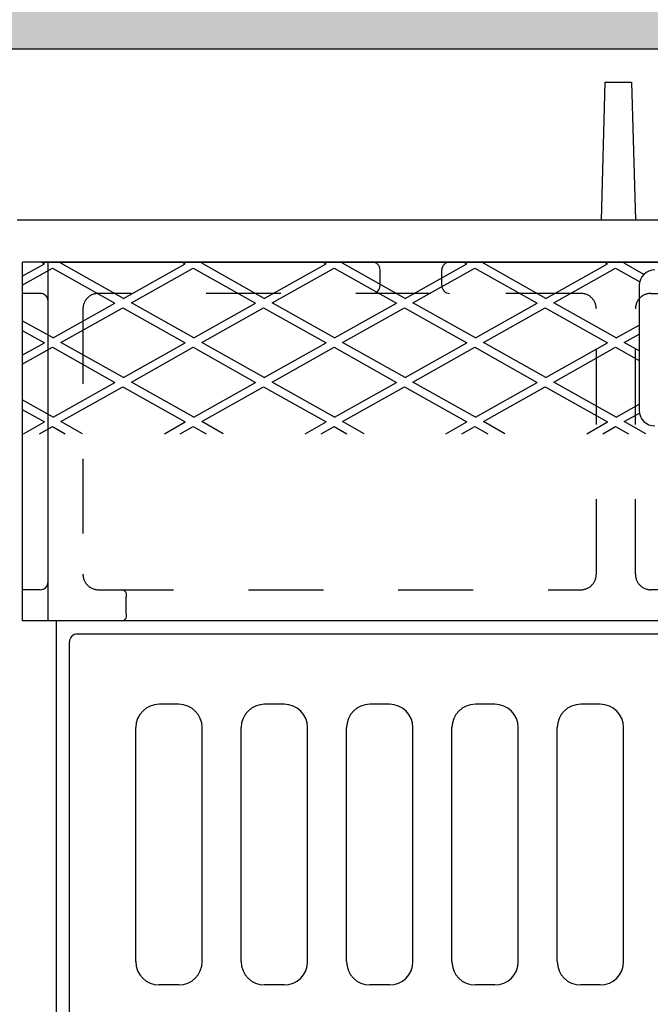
# Model space of a CAD drawing. Header units: feet. Extents: x 6 to 231, y 4 to 30.
# Tile 28 of 67: x 104.134 to 104.976, y 21.704 to 23.019. Entities that reach past the tile are written whole.
import ezdxf

# ---------------------------------------------------------------- set-up
doc = ezdxf.new("R2010")
doc.units = ezdxf.units.FT
doc.header["$MEASUREMENT"] = 0
doc.linetypes.add('F', pattern=[0.15, 0.1, -0.05])
doc.layers.add('HATCH', color=247, linetype='Continuous')
doc.layers.add('P-HATCH', color=247, linetype='Continuous')

msp = doc.modelspace()

# ---------------------------------------------------------------- hatches: boundary and pattern name
at = {"layer": 'P-HATCH', "linetype": 'Continuous'}
h = msp.add_hatch(dxfattribs=at)
h.set_pattern_fill('AR-CONC', color=256, scale=0.025)
h.set_pattern_definition([(50, (-82.46728, 26.97005), (0.17931505, -0.01568803), [0.01875, -0.20625]), (355, (-82.46728, 26.97005), (-0.03468783, 0.18804803), [0.015, -0.165]), (100.45144, (-82.45234, 26.96874), (0.14462721, 0.17236), [0.01593505, -0.17528553]), (46.1842, (-82.46728, 27.02005), (0.26681033, -0.04137982), [0.028125, -0.309375]), (96.63564, (-82.44505, 27.0166), (0.2336655, 0.24352965), [0.0239026, -0.26292844]), (351.18416, (-82.46728, 27.02005), (0.2336655, 0.24352965), [0.0225, -0.2475]), (21, (-82.44228, 27.00755), (0.14922676, -0.10065472), [0.01875, -0.20625]), (326, (-82.44228, 27.00755), (0.06082883, 0.18128751), [0.015, -0.165]), (71.45144, (-82.42984, 26.99916), (0.2100556, 0.08063279), [0.01593505, -0.17528553]), (37.5, (-82.46728, 26.97005), (0.003039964, 0.083223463), [0, -0.163, 0, -0.1675, 0, -0.165625]), (7.5, (-82.46728, 26.97005), (0.065767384, 0.09860293), [0, -0.0955, 0, -0.15925, 0, -0.063125]), (327.5, (-82.52303, 26.97005), (0.13345561, -0.005638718), [0, -0.0625, 0, -0.195, 0, -0.25875]), (317.5, (-82.54803, 26.97005), (0.14579654, 0.025026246), [0, -0.08125, 0, -0.1295, 0, -0.18375])])
edge = h.paths.add_edge_path()
edge.add_line((110.75015, 23.18672), (106.75035, 23.18672))
edge.add_line((106.75035, 23.18672), (103.66932, 23.18672))
edge.add_line((103.66932, 23.18672), (103.66932, 22.75122))
edge.add_line((103.66932, 22.75122), (103.87682, 22.75122))
edge.add_line((103.87682, 22.75122), (103.87682, 22.76686))
edge.add_arc((104.08682, 22.76951), 0.21002, 90.23903, 180.72352, ccw=False)
edge.add_line((104.08594, 22.97952), (107.20974, 22.97952))
edge.add_line((107.20974, 22.97952), (110.33177, 22.97952))
edge.add_arc((110.33265, 22.76951), 0.21002, 0.72352, 90.23903, ccw=False)
edge.add_line((110.54265, 22.77216), (110.54265, 22.75122))
edge.add_line((110.54265, 22.75122), (110.75015, 22.75122))
edge.add_line((110.75015, 22.75122), (110.75015, 23.18672))

# ---------------------------------------------------------------- linework, layer by layer
at = {"layer": 'HATCH', "linetype": 'Continuous'}
for points in [[(107.20974, 22.7161), (107.20974, 22.97952), (104.08594, 22.97952, 0.4093015), (103.87682, 22.77216), (103.87682, 22.75122)], [(105.66933, 20.69299), (104.19391, 20.69299, -0.3619387), (104.18337, 20.70177), (104.18337, 22.21586)]]:
    msp.add_lwpolyline(points, format="xyb", dxfattribs=at)
for points in [[(104.91043, 22.75122), (104.9157, 22.93561), (104.95082, 22.93561), (104.95608, 22.75122)], [(104.16624, 22.69502), (105.66933, 22.69502)]]:
    msp.add_lwpolyline(points, dxfattribs=at)
at = {"layer": 'HATCH', "linetype": 'F'}
for points in [[(104.21857, 22.63252), (104.21857, 22.27836, 0.4142136), (104.23941, 22.25752), (104.88287, 22.25752, 0.4142136), (104.90371, 22.27836), (104.90371, 22.63252, 0.4142136), (104.88287, 22.65336), (104.23941, 22.65336, 0.4142136)], [(105.64329, 22.63252), (105.64329, 22.27836, -0.4142136), (105.62246, 22.25752), (104.97662, 22.25752, -0.4142136), (104.95579, 22.27836), (104.95579, 22.63252, -0.4142136), (104.97662, 22.65336), (105.62246, 22.65336, -0.4142136)]]:
    msp.add_lwpolyline(points, format="xyb", close=True, dxfattribs=at)
at = {"layer": 'HATCH'}
for centre, radius, start, end in [((104.60477, 22.68461), 0.01042, 0, 90), ((104.70785, 22.68461), 0.01042, 90, 180), ((104.98183, 22.66374), 0.02083, 90, 180), ((104.60477, 22.66377), 0.01042, 270, 0), ((104.70785, 22.66377), 0.01042, 180, 270), ((104.16152, 22.64294), 0.01042, 0, 90), ((104.98183, 22.49708), 0.02083, 180, 270), ((104.16152, 22.26794), 0.01042, 270, 0), ((104.26972, 22.2504), 0.00719, 332.72614, 82.46845), ((104.26972, 22.22298), 0.00719, 277.53155, 27.27386), ((104.211, 22.18798), 0.01042, 90, 180), ((104.32037, 22.07339), 0.03125, 90, 180), ((104.34641, 22.07339), 0.03125, 0, 90), ((104.461, 22.07339), 0.03125, 90, 180), ((104.48704, 22.07339), 0.03125, 0, 90), ((104.60162, 22.07339), 0.03125, 90, 180), ((104.62766, 22.07339), 0.03125, 0, 90), ((104.74225, 22.07339), 0.03125, 90, 180), ((104.76829, 22.07339), 0.03125, 0, 90), ((104.88287, 22.07339), 0.03125, 90, 180), ((104.90891, 22.07339), 0.03125, 0, 90), ((104.32037, 21.76089), 0.03125, 180, 270), ((104.34641, 21.76089), 0.03125, 270, 0), ((104.461, 21.76089), 0.03125, 180, 270), ((104.48704, 21.76089), 0.03125, 270, 0), ((104.60162, 21.76089), 0.03125, 180, 270), ((104.62766, 21.76089), 0.03125, 270, 0), ((104.74225, 21.76089), 0.03125, 180, 270), ((104.76829, 21.76089), 0.03125, 270, 0), ((104.88287, 21.76089), 0.03125, 180, 270), ((104.90891, 21.76089), 0.03125, 270, 0)]:
    msp.add_arc(centre, radius, start, end, dxfattribs=at)
at = {"layer": 'P-HATCH', "linetype": 'Continuous'}
msp.add_line((105.66933, 22.75122), (104.13069, 22.75122), dxfattribs=at)
at = {"layer": 'P-HATCH'}
for p, q in [((104.13766, 22.67642), (104.16716, 22.69302)), ((104.13766, 22.66447), (104.17778, 22.68704)), ((107.20974, 22.69502), (104.13808, 22.69502)), ((104.13808, 22.21586), (104.13808, 22.69502)), ((104.16359, 22.69502), (104.16716, 22.69302)), ((104.17194, 22.21586), (104.17194, 22.69502)), ((104.17778, 22.68704), (104.26112, 22.64016)), ((104.18925, 22.69349), (104.19198, 22.69502)), ((104.27258, 22.64661), (104.18925, 22.69349)), ((104.27258, 22.64661), (104.35507, 22.69302)), ((104.2832, 22.64064), (104.3657, 22.68704)), ((104.3515, 22.69502), (104.35507, 22.69302)), ((104.3657, 22.68704), (104.44903, 22.64016)), ((104.46049, 22.64661), (104.37716, 22.69349)), ((104.46049, 22.64661), (104.54299, 22.69302)), ((104.47112, 22.64064), (104.55361, 22.68704)), ((104.53942, 22.69502), (104.54299, 22.69302)), ((104.55361, 22.68704), (104.63694, 22.64016)), ((104.56507, 22.69349), (104.5678, 22.69502)), ((104.64841, 22.64661), (104.56507, 22.69349)), ((104.61518, 22.66377), (104.61518, 22.68461)), ((104.64841, 22.64661), (104.7309, 22.69302)), ((104.65903, 22.64064), (104.74152, 22.68704)), ((104.69744, 22.66377), (104.69744, 22.68461)), ((104.72733, 22.69502), (104.7309, 22.69302)), ((104.74152, 22.68704), (104.82486, 22.64016)), ((104.75299, 22.69349), (104.75572, 22.69502)), ((104.83632, 22.64661), (104.75299, 22.69349)), ((104.83632, 22.64661), (104.91882, 22.69302)), ((104.84694, 22.64064), (104.92944, 22.68704)), ((104.91525, 22.69502), (104.91882, 22.69302)), ((104.92944, 22.68704), (104.96165, 22.66892)), ((104.96728, 22.67865), (104.9409, 22.69349)), ((104.961, 22.66374), (104.961, 22.49708)), ((104.16152, 22.65336), (104.13808, 22.65336)), ((104.17862, 22.59376), (104.26112, 22.64016)), ((104.18925, 22.58779), (104.27174, 22.63419)), ((104.27174, 22.63419), (104.35507, 22.58731)), ((104.36654, 22.59376), (104.2832, 22.64064)), ((104.36654, 22.59376), (104.44903, 22.64016)), ((104.37716, 22.58779), (104.45965, 22.63419)), ((104.45965, 22.63419), (104.54299, 22.58731)), ((104.55445, 22.59376), (104.47112, 22.64064)), ((104.55445, 22.59376), (104.63694, 22.64016)), ((104.56507, 22.58779), (104.64757, 22.63419)), ((104.64757, 22.63419), (104.7309, 22.58731)), ((104.74236, 22.59376), (104.65903, 22.64064)), ((104.74236, 22.59376), (104.82486, 22.64016)), ((104.75299, 22.58779), (104.83548, 22.63419)), ((104.83548, 22.63419), (104.91882, 22.58731)), ((104.93028, 22.59376), (104.84694, 22.64064)), ((104.17862, 22.59376), (104.13766, 22.6168)), ((104.93028, 22.59376), (104.961, 22.61104)), ((104.13766, 22.60391), (104.16716, 22.58731)), ((104.9409, 22.58779), (104.961, 22.59909)), ((104.13766, 22.57072), (104.16716, 22.58731)), ((104.13766, 22.55877), (104.17778, 22.58134)), ((104.17778, 22.58134), (104.26112, 22.53446)), ((104.27258, 22.54091), (104.18925, 22.58779)), ((104.27258, 22.54091), (104.35507, 22.58731)), ((104.2832, 22.53493), (104.3657, 22.58134)), ((104.3657, 22.58134), (104.44903, 22.53446)), ((104.46049, 22.54091), (104.37716, 22.58779)), ((104.46049, 22.54091), (104.54299, 22.58731)), ((104.47112, 22.53493), (104.55361, 22.58134)), ((104.55361, 22.58134), (104.63694, 22.53446)), ((104.64841, 22.54091), (104.56507, 22.58779)), ((104.64841, 22.54091), (104.7309, 22.58731)), ((104.65903, 22.53493), (104.74152, 22.58134)), ((104.74152, 22.58134), (104.82486, 22.53446)), ((104.83632, 22.54091), (104.75299, 22.58779)), ((104.83632, 22.54091), (104.91882, 22.58731)), ((104.84694, 22.53493), (104.92944, 22.58134)), ((104.92944, 22.58134), (104.961, 22.56359)), ((104.961, 22.57648), (104.9409, 22.58779)), ((104.17862, 22.48806), (104.26112, 22.53446)), ((104.18925, 22.48208), (104.27174, 22.52849)), ((104.27174, 22.52849), (104.35507, 22.48161)), ((104.36654, 22.48806), (104.2832, 22.53493)), ((104.36654, 22.48806), (104.44903, 22.53446)), ((104.37716, 22.48208), (104.45965, 22.52849)), ((104.45965, 22.52849), (104.54299, 22.48161)), ((104.55445, 22.48806), (104.47112, 22.53493)), ((104.55445, 22.48806), (104.63694, 22.53446)), ((104.56507, 22.48208), (104.64757, 22.52849)), ((104.64757, 22.52849), (104.7309, 22.48161)), ((104.74236, 22.48806), (104.65903, 22.53493)), ((104.74236, 22.48806), (104.82486, 22.53446)), ((104.75299, 22.48208), (104.83548, 22.52849)), ((104.83548, 22.52849), (104.91882, 22.48161)), ((104.93028, 22.48806), (104.84694, 22.53493)), ((104.17862, 22.48806), (104.13766, 22.5111)), ((104.93028, 22.48806), (104.961, 22.50534)), ((104.13766, 22.49821), (104.16716, 22.48161)), ((104.9409, 22.48208), (104.9613, 22.49356)), ((104.13931, 22.46595), (104.16716, 22.48161)), ((104.16055, 22.46595), (104.17778, 22.47564)), ((104.17778, 22.47564), (104.19501, 22.46595)), ((104.21794, 22.46595), (104.18925, 22.48208)), ((104.32722, 22.46595), (104.35507, 22.48161)), ((104.34847, 22.46595), (104.3657, 22.47564)), ((104.3657, 22.47564), (104.38293, 22.46595)), ((104.40585, 22.46595), (104.37716, 22.48208)), ((104.51514, 22.46595), (104.54299, 22.48161)), ((104.53638, 22.46595), (104.55361, 22.47564)), ((104.55361, 22.47564), (104.57084, 22.46595)), ((104.59376, 22.46595), (104.56507, 22.48208)), ((104.70305, 22.46595), (104.7309, 22.48161)), ((104.7243, 22.46595), (104.74152, 22.47564)), ((104.74152, 22.47564), (104.75875, 22.46595)), ((104.78168, 22.46595), (104.75299, 22.48208)), ((104.89096, 22.46595), (104.91882, 22.48161)), ((104.91221, 22.46595), (104.92944, 22.47564)), ((104.92944, 22.47564), (104.94667, 22.46595)), ((104.96959, 22.46595), (104.9409, 22.48208)), ((104.16152, 22.25752), (104.13808, 22.25752)), ((104.2761, 22.22627), (104.2761, 22.24711)), ((107.20974, 22.21586), (104.13808, 22.21586)), ((107.12766, 22.19839), (104.211, 22.19839)), ((104.20058, 20.72964), (104.20058, 22.18798)), ((104.34641, 22.10464), (104.32037, 22.10464)), ((104.48704, 22.10464), (104.461, 22.10464)), ((104.62766, 22.10464), (104.60162, 22.10464)), ((104.76829, 22.10464), (104.74225, 22.10464)), ((104.90891, 22.10464), (104.88287, 22.10464)), ((104.28912, 21.76089), (104.28912, 22.07339)), ((104.37766, 21.76089), (104.37766, 22.07339)), ((104.42975, 21.76089), (104.42975, 22.07339)), ((104.51829, 21.76089), (104.51829, 22.07339)), ((104.57037, 21.76089), (104.57037, 22.07339)), ((104.65891, 21.76089), (104.65891, 22.07339)), ((104.711, 21.76089), (104.711, 22.07339)), ((104.79954, 21.76089), (104.79954, 22.07339)), ((104.85162, 21.76089), (104.85162, 22.07339)), ((104.94016, 21.76089), (104.94016, 22.07339)), ((104.34641, 21.72964), (104.32037, 21.72964)), ((104.48704, 21.72964), (104.461, 21.72964)), ((104.62766, 21.72964), (104.60162, 21.72964)), ((104.76829, 21.72964), (104.74225, 21.72964)), ((104.90891, 21.72964), (104.88287, 21.72964))]:
    msp.add_line(p, q, dxfattribs=at)

doc.saveas('drawing.dxf')
